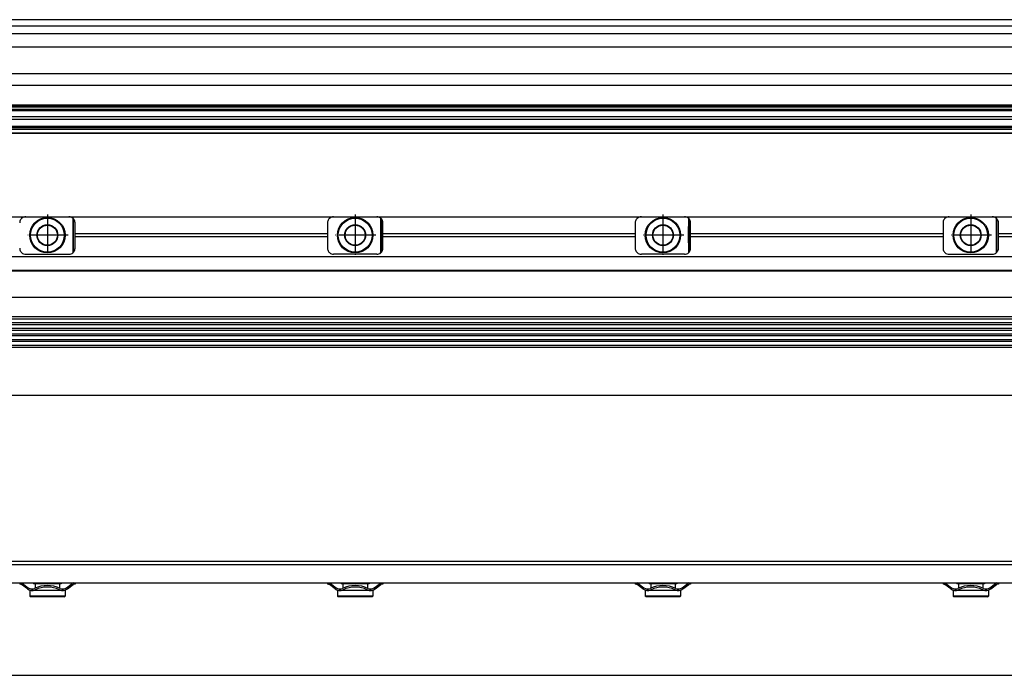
# Model space of a CAD drawing. Header units: millimetres. Extents: x -285 to 3669, y -217 to 203.
# Tile 20 of 21: x 2972 to 3292, y -94 to 119. Entities that reach past the tile are written whole.
import ezdxf

# ---------------------------------------------------------------- set-up
doc = ezdxf.new("R2010")
doc.units = ezdxf.units.MM
doc.linetypes.add('DOT_CENTER', pattern=[14, 12, -1, 0, -1])
doc.layers.add('1', color=7, linetype='Continuous')

# ---------------------------------------------------------------- blocks, each defined once
blk = doc.blocks.new('Regla_G-3040-VS4__20', base_point=(441.64, -8.55))
at = {"color": 7, "linetype": 'Continuous'}
for p, q in [((2887.6, 54.95), (2973.6, 54.95)), ((2973.6, 54.95), (2987.6, 54.95)), ((2987.6, 54.95), (3073.6, 54.95)), ((2988.97, 43.29), (2988.97, 54.41)), ((3073.6, 54.95), (3087.6, 54.95)), ((3087.6, 54.95), (3173.6, 54.95)), ((3088.97, 43.29), (3088.97, 54.41)), ((3173.6, 54.95), (3187.6, 54.95)), ((3187.6, 54.95), (3273.6, 54.95)), ((3188.95, 49.39), (3188.97, 54.41)), ((3273.6, 54.95), (3287.6, 54.95)), ((3287.6, 54.95), (3373.6, 54.95)), ((3288.95, 49.39), (3288.97, 54.41)), ((2989.13, 43.45), (2989.13, 54.24)), ((2989.6, 49.39), (2989.6, 52.95)), ((3071.6, 52.95), (3071.6, 49.39)), ((3089.13, 43.45), (3089.13, 54.24)), ((3089.6, 49.39), (3089.6, 52.95)), ((3171.6, 52.95), (3171.6, 49.39)), ((3189.13, 43.45), (3189.13, 54.24)), ((3189.6, 49.39), (3189.6, 52.95)), ((3271.6, 52.95), (3271.6, 49.39)), ((3289.13, 43.45), (3289.13, 54.24)), ((3289.6, 49.39), (3289.6, 52.95)), ((2989.6, 48.51), (2989.6, 49.39)), ((3071.6, 49.39), (2989.6, 49.39)), ((2989.6, 48.51), (3071.6, 48.51)), ((2989.6, 44.75), (2989.6, 48.51)), ((3071.6, 49.39), (3071.6, 48.51)), ((3071.6, 48.51), (3071.6, 44.75)), ((3089.6, 48.51), (3089.6, 49.39)), ((3171.6, 49.39), (3089.6, 49.39)), ((3089.6, 48.51), (3171.6, 48.51)), ((3089.6, 44.75), (3089.6, 48.51)), ((3171.6, 49.39), (3171.6, 48.51)), ((3171.6, 48.51), (3171.6, 44.75)), ((3188.97, 43.29), (3188.95, 49.39)), ((3271.6, 49.39), (3189.6, 49.39)), ((3189.6, 48.51), (3189.6, 49.39)), ((3189.6, 44.75), (3189.6, 48.51)), ((3189.6, 48.51), (3271.6, 48.51)), ((3271.6, 49.39), (3271.6, 48.51)), ((3271.6, 48.51), (3271.6, 44.75)), ((3288.97, 43.29), (3288.95, 49.39)), ((3289.6, 48.51), (3289.6, 49.39)), ((3371.6, 49.39), (3289.6, 49.39)), ((3289.6, 44.75), (3289.6, 48.51)), ((3289.6, 48.51), (3371.6, 48.51)), ((3593.62, 41.95), (458.58, 41.95)), ((2973.6, 42.75), (2987.6, 42.75)), ((3087.6, 42.75), (3073.6, 42.75)), ((3187.6, 42.75), (3173.6, 42.75)), ((3273.6, 42.75), (3287.6, 42.75)), ((458.58, 37.55), (3593.62, 37.55)), ((462.66, 37.37), (3589.55, 37.36)), ((456.08, 28.82), (3596.1, 28.81)), ((3593.62, 22.39), (458.58, 22.39)), ((3593.62, 21.71), (458.58, 21.71)), ((458.58, 20.56), (3593.62, 20.56)), ((3593.62, 19.88), (458.58, 19.88)), ((458.58, 18.73), (3593.62, 18.73)), ((3593.62, 18.04), (458.58, 18.04)), ((458.58, 16.89), (3593.62, 16.89)), ((3593.62, 16.21), (458.58, 16.21)), ((458.58, 15.06), (3593.62, 15.06)), ((3593.62, 14.38), (458.58, 14.38)), ((458.58, 13.23), (3593.62, 13.23)), ((458.58, 12.55), (3593.62, 12.55)), ((458.58, -3.05), (3593.62, -3.05))]:
    blk.add_line(p, q, dxfattribs=at)
for centre, radius in [((2980.6, 48.95), 5.75), ((2980.6, 48.95), 5.5), ((3080.6, 48.95), 5.75), ((3080.6, 48.95), 5.5), ((3180.6, 48.95), 5.75), ((3180.6, 48.95), 5.5), ((3280.6, 48.95), 5.75), ((3280.6, 48.95), 5.5), ((2980.6, 48.95), 3.4), ((2980.6, 48.95), 3.25), ((3080.6, 48.95), 3.4), ((3080.6, 48.95), 3.25), ((3180.6, 48.95), 3.4), ((3180.6, 48.95), 3.25), ((3280.6, 48.95), 3.4), ((3280.6, 48.95), 3.25)]:
    blk.add_circle(centre, radius, dxfattribs=at)
for centre, start, end in [((2973.6, 52.95), 133.1047, 146.4427), ((2973.6, 52.95), 90, 133.1047), ((2987.6, 52.95), 46.8953, 90), ((2987.6, 52.95), 40.3149, 46.8953), ((3073.6, 52.95), 133.1047, 146.4427), ((3073.6, 52.95), 90, 133.1047), ((3087.6, 52.95), 46.8953, 90), ((3087.6, 52.95), 40.3149, 46.8953), ((3173.6, 52.95), 133.1047, 146.4427), ((3173.6, 52.95), 90, 133.1047), ((3187.6, 52.95), 46.8953, 90), ((3187.6, 52.95), 40.3149, 46.8953), ((3273.6, 52.95), 133.1047, 146.4427), ((3273.6, 52.95), 90, 133.1047), ((3287.6, 52.95), 46.8953, 90), ((3287.6, 52.95), 40.3149, 46.8953), ((2973.6, 52.95), 146.4427, 180), ((2987.6, 52.95), 0, 40.3149), ((3073.6, 52.95), 146.4427, 180), ((3087.6, 52.95), 0, 40.3149), ((3173.6, 52.95), 146.4427, 180), ((3187.6, 52.95), 0, 40.3149), ((3273.6, 52.95), 146.4427, 180), ((3287.6, 52.95), 0, 40.3149), ((2973.6, 44.75), 180, 213.5573), ((2973.6, 44.75), 213.5573, 226.8953), ((2973.6, 44.75), 226.8953, 270), ((2987.6, 44.75), 270, 313.1047), ((2987.6, 44.75), 313.1047, 319.6851), ((2987.6, 44.75), 319.6851, 360), ((3073.6, 44.75), 180, 213.5573), ((3073.6, 44.75), 213.5573, 226.8953), ((3073.6, 44.75), 226.8953, 270), ((3087.6, 44.75), 270, 313.1047), ((3087.6, 44.75), 313.1047, 319.6851), ((3087.6, 44.75), 319.6851, 360), ((3173.6, 44.75), 180, 213.5573), ((3173.6, 44.75), 213.5573, 226.8953), ((3173.6, 44.75), 226.8953, 270), ((3187.6, 44.75), 270, 313.1047), ((3187.6, 44.75), 313.1047, 319.6851), ((3187.6, 44.75), 319.6851, 360), ((3273.6, 44.75), 180, 213.5573), ((3273.6, 44.75), 213.5573, 226.8953), ((3273.6, 44.75), 226.8953, 270), ((3287.6, 44.75), 270, 313.1047), ((3287.6, 44.75), 313.1047, 319.6851), ((3287.6, 44.75), 319.6851, 360)]:
    blk.add_arc(centre, 2, start, end, dxfattribs=at)
at = {"layer": '1', "color": 2, "linetype": 'DOT_CENTER'}
for p, q in [((2980.6, 55.7), (2980.6, 42.2)), ((3080.6, 55.7), (3080.6, 42.2)), ((3180.6, 55.7), (3180.6, 42.2)), ((3280.6, 55.7), (3280.6, 42.2)), ((2987.35, 48.95), (2973.85, 48.95)), ((3087.35, 48.95), (3073.85, 48.95)), ((3187.35, 48.95), (3173.85, 48.95)), ((3287.35, 48.95), (3273.85, 48.95))]:
    blk.add_line(p, q, dxfattribs=at)
blk = doc.blocks.new('Regla_serie_G-3040-VS4__21', base_point=(441.64, -30.05))
blk.add_blockref('Regla_G-3040-VS4__20', (441.64, -8.55))
blk = doc.blocks.new('A1', base_point=(626, 12.47))
blk.add_blockref('Regla_serie_G-3040-VS4__21', (441.64, -30.05))
blk = doc.blocks.new('Regla_G-3040-VS4__23', base_point=(441.64, -95))
at = {"color": 7, "linetype": 'Continuous'}
for p, q in [((3596.1, -57), (456.1, -57)), ((456.1, -58), (3596.1, -58)), ((2889.6, -64), (2971.6, -64)), ((2971.6, -64), (2972.25, -64)), ((2971.6, -64), (2971.6, -64.45)), ((2971.93, -64.45), (2971.6, -64.45)), ((2974.1, -65.95), (2972.23, -64.55)), ((2972.25, -64), (2976.1, -64)), ((2972.53, -64.15), (2974.4, -65.55)), ((2974.85, -66.5), (2974.85, -68.25)), ((2976.63, -66.5), (2974.85, -66.5)), ((2976.1, -64), (2976.1, -64.25)), ((2976.1, -64), (2985.1, -64)), ((2976.63, -64.25), (2976.1, -64.25)), ((2980.6, -64.25), (2976.63, -64.25)), ((2976.63, -64.25), (2976.63, -65.68)), ((2976.63, -66.23), (2976.63, -66.5)), ((2984.58, -66.5), (2976.63, -66.5)), ((2984.58, -64.25), (2980.6, -64.25)), ((2985.1, -64.25), (2984.58, -64.25)), ((2984.58, -64.25), (2984.58, -65.68)), ((2984.58, -66.23), (2984.58, -66.5)), ((2986.35, -66.5), (2984.58, -66.5)), ((2985.1, -64), (2985.1, -64.25)), ((2985.1, -64), (2988.95, -64)), ((2986.35, -66.5), (2986.35, -68.25)), ((2986.8, -65.55), (2988.67, -64.15)), ((2987.1, -65.95), (2988.97, -64.55)), ((2988.95, -64), (2989.6, -64)), ((2989.13, -64.45), (2988.97, -64.55)), ((2989.6, -64.45), (2989.13, -64.45)), ((2989.6, -64), (3071.6, -64)), ((2989.6, -64), (2989.6, -64.45)), ((3071.6, -64), (3071.6, -64.45)), ((3071.6, -64), (3072.25, -64)), ((3071.93, -64.45), (3071.6, -64.45)), ((3074.1, -65.95), (3072.23, -64.55)), ((3072.25, -64), (3076.1, -64)), ((3072.53, -64.15), (3074.4, -65.55)), ((3074.85, -66.5), (3074.85, -68.25)), ((3076.63, -66.5), (3074.85, -66.5)), ((3076.1, -64), (3085.1, -64)), ((3076.1, -64), (3076.1, -64.25)), ((3076.63, -64.25), (3076.1, -64.25)), ((3080.6, -64.25), (3076.63, -64.25)), ((3076.63, -64.25), (3076.63, -65.68)), ((3076.63, -66.23), (3076.63, -66.5)), ((3084.58, -66.5), (3076.63, -66.5)), ((3084.58, -64.25), (3080.6, -64.25)), ((3085.1, -64.25), (3084.58, -64.25)), ((3084.58, -64.25), (3084.58, -65.68)), ((3084.58, -66.23), (3084.58, -66.5)), ((3086.35, -66.5), (3084.58, -66.5)), ((3085.1, -64), (3085.1, -64.25)), ((3085.1, -64), (3088.95, -64)), ((3086.35, -66.5), (3086.35, -68.25)), ((3086.8, -65.55), (3088.67, -64.15)), ((3087.1, -65.95), (3088.97, -64.55)), ((3088.95, -64), (3089.6, -64)), ((3089.13, -64.45), (3088.97, -64.55)), ((3089.6, -64.45), (3089.13, -64.45)), ((3089.6, -64), (3171.6, -64)), ((3089.6, -64), (3089.6, -64.45)), ((3171.6, -64), (3172.25, -64)), ((3171.6, -64), (3171.6, -64.45)), ((3171.93, -64.45), (3171.6, -64.45)), ((3174.1, -65.95), (3172.23, -64.55)), ((3172.25, -64), (3176.1, -64)), ((3172.53, -64.15), (3174.4, -65.55)), ((3174.85, -66.5), (3174.85, -68.25)), ((3176.63, -66.5), (3174.85, -66.5)), ((3176.1, -64), (3176.1, -64.25)), ((3176.1, -64), (3185.1, -64)), ((3176.63, -64.25), (3176.1, -64.25)), ((3180.6, -64.25), (3176.63, -64.25)), ((3176.63, -64.25), (3176.63, -65.68)), ((3176.63, -66.23), (3176.63, -66.5)), ((3184.58, -66.5), (3176.63, -66.5)), ((3184.58, -64.25), (3180.6, -64.25)), ((3185.1, -64.25), (3184.58, -64.25)), ((3184.58, -64.25), (3184.58, -65.68)), ((3184.58, -66.23), (3184.58, -66.5)), ((3186.35, -66.5), (3184.58, -66.5)), ((3185.1, -64), (3185.1, -64.25)), ((3185.1, -64), (3188.95, -64)), ((3186.35, -66.5), (3186.35, -68.25)), ((3186.8, -65.55), (3188.67, -64.15)), ((3187.1, -65.95), (3188.97, -64.55)), ((3188.95, -64), (3189.6, -64)), ((3189.13, -64.45), (3188.97, -64.55)), ((3189.6, -64.45), (3189.13, -64.45)), ((3189.6, -64), (3271.6, -64)), ((3189.6, -64), (3189.6, -64.45)), ((3271.6, -64), (3272.25, -64)), ((3271.6, -64), (3271.6, -64.45)), ((3271.93, -64.45), (3271.6, -64.45)), ((3274.1, -65.95), (3272.23, -64.55)), ((3272.25, -64), (3276.1, -64)), ((3272.53, -64.15), (3274.4, -65.55)), ((3276.63, -66.5), (3274.85, -66.5)), ((3274.85, -66.5), (3274.85, -68.25)), ((3276.1, -64), (3285.1, -64)), ((3276.1, -64), (3276.1, -64.25)), ((3276.63, -64.25), (3276.1, -64.25)), ((3276.63, -64.25), (3276.63, -65.68)), ((3284.58, -64.25), (3276.63, -64.25)), ((3276.63, -66.23), (3276.63, -66.5)), ((3284.58, -66.5), (3276.63, -66.5)), ((3284.58, -64.25), (3284.58, -65.68)), ((3285.1, -64.25), (3284.58, -64.25)), ((3284.58, -66.23), (3284.58, -66.5)), ((3286.35, -66.5), (3284.58, -66.5)), ((3285.1, -64), (3288.95, -64)), ((3285.1, -64), (3285.1, -64.25)), ((3286.35, -66.5), (3286.35, -68.25)), ((3286.8, -65.55), (3288.67, -64.15)), ((3287.1, -65.95), (3288.97, -64.55)), ((3288.95, -64), (3289.6, -64)), ((3289.13, -64.45), (3288.97, -64.55)), ((3289.6, -64.45), (3289.13, -64.45)), ((3289.6, -64), (3371.6, -64)), ((3289.6, -64), (3289.6, -64.45)), ((2980.6, -68.25), (2974.85, -68.25)), ((2975.1, -68.5), (2974.85, -68.25)), ((2980.6, -68.5), (2975.1, -68.5)), ((2986.35, -68.25), (2980.6, -68.25)), ((2986.1, -68.5), (2980.6, -68.5)), ((2986.1, -68.5), (2986.35, -68.25)), ((3080.6, -68.25), (3074.85, -68.25)), ((3075.1, -68.5), (3074.85, -68.25)), ((3080.6, -68.5), (3075.1, -68.5)), ((3086.35, -68.25), (3080.6, -68.25)), ((3086.1, -68.5), (3080.6, -68.5)), ((3086.1, -68.5), (3086.35, -68.25)), ((3180.6, -68.25), (3174.85, -68.25)), ((3175.1, -68.5), (3174.85, -68.25)), ((3180.6, -68.5), (3175.1, -68.5)), ((3186.35, -68.25), (3180.6, -68.25)), ((3186.1, -68.5), (3180.6, -68.5)), ((3186.1, -68.5), (3186.35, -68.25)), ((3286.35, -68.25), (3274.85, -68.25)), ((3275.1, -68.5), (3274.85, -68.25)), ((3286.1, -68.5), (3275.1, -68.5)), ((3286.1, -68.5), (3286.35, -68.25)), ((543.46, -94), (3593.62, -94))]:
    blk.add_line(p, q, dxfattribs=at)
for centre, radius, start, end in [((2971.93, -64.95), 0.5, 53.1302, 90), ((2971.93, -64.95), 1, 53.1301, 71.8051), ((2975.6, -63.95), 2.5, 233.1301, 295.0781), ((2975.6, -63.95), 2, 233.1301, 295.1169), ((2980.6, -74.76), 9.91, 65.247, 114.753), ((2980.6, -74.76), 9.41, 65.256, 114.744), ((2985.6, -63.95), 2.5, 244.9219, 306.8699), ((2985.6, -63.95), 2, 244.8831, 306.8699), ((2989.27, -64.95), 1, 108.1949, 126.8699), ((3071.93, -64.95), 0.5, 53.1302, 90), ((3071.93, -64.95), 1, 53.1301, 71.8051), ((3075.6, -63.95), 2.5, 233.1301, 295.0781), ((3075.6, -63.95), 2, 233.1301, 295.1169), ((3080.6, -74.76), 9.91, 65.247, 114.753), ((3080.6, -74.76), 9.41, 65.256, 114.744), ((3085.6, -63.95), 2.5, 244.9219, 306.8699), ((3085.6, -63.95), 2, 244.8831, 306.8699), ((3089.27, -64.95), 1, 108.1948, 126.8699), ((3171.93, -64.95), 0.5, 53.1302, 90), ((3171.93, -64.95), 1, 53.1301, 71.8051), ((3175.6, -63.95), 2.5, 233.1301, 295.0781), ((3175.6, -63.95), 2, 233.1301, 295.1169), ((3180.6, -74.76), 9.91, 65.247, 114.753), ((3180.6, -74.76), 9.41, 65.256, 114.744), ((3185.6, -63.95), 2.5, 244.9219, 306.8699), ((3185.6, -63.95), 2, 244.8831, 306.8699), ((3189.27, -64.95), 1, 108.1949, 126.8699), ((3271.93, -64.95), 0.5, 53.1302, 90), ((3271.93, -64.95), 1, 53.1301, 71.8052), ((3275.6, -63.95), 2.5, 233.1301, 295.0781), ((3275.6, -63.95), 2, 233.1301, 295.117), ((3280.6, -74.76), 9.91, 65.247, 114.753), ((3280.6, -74.76), 9.41, 65.256, 114.744), ((3285.6, -63.95), 2.5, 244.922, 306.8699), ((3285.6, -63.95), 2, 244.883, 306.8699), ((3289.27, -64.95), 1, 108.1948, 126.8699)]:
    blk.add_arc(centre, radius, start, end, dxfattribs=at)
blk = doc.blocks.new('Regla_serie_G-3040-VS4__24', base_point=(441.64, -95))
blk.add_blockref('Regla_G-3040-VS4__23', (441.64, -95))
blk = doc.blocks.new('B1', base_point=(626, -76))
blk.add_blockref('Regla_serie_G-3040-VS4__24', (441.64, -95))
blk = doc.blocks.new('Regla_G-3040-VS4__35', base_point=(441.64, 81.95))
at = {"color": 7, "linetype": 'Continuous'}
for p, q in [((3593.62, 118.95), (543.46, 118.95)), ((559.08, 116.95), (3595.42, 116.95)), ((559.08, 114.43), (3589.48, 114.43)), ((559.08, 110.15), (3596.12, 110.15)), ((568.83, 101.45), (3596.12, 101.45)), ((3596.1, 97.53), (568.83, 97.53)), ((3596.1, 91.23), (555.08, 91.23)), ((3596.1, 91.01), (555.08, 91.01)), ((3596.1, 90.97), (555.08, 90.97)), ((555.08, 90.63), (3596.1, 90.63)), ((555.08, 89.85), (3596.1, 89.85)), ((555.08, 89.46), (3596.12, 89.46)), ((3596.12, 87.45), (555.08, 87.45)), ((555.08, 86.68), (3589.6, 86.68)), ((3596.12, 83.25), (456.1, 83.25)), ((543.46, 83.95), (3593.42, 83.96)), ((554.26, 84.38), (3589.6, 84.38)), ((456.1, 82.25), (3596.12, 82.25)), ((3596.1, 81.95), (456.1, 81.95))]:
    blk.add_line(p, q, dxfattribs=at)
blk = doc.blocks.new('Regla_serie_G-3040-VS4__36', base_point=(441.64, 81.95))
blk.add_blockref('Regla_G-3040-VS4__35', (441.64, 81.95))
blk = doc.blocks.new('E1', base_point=(626, 100.95))
blk.add_blockref('Regla_serie_G-3040-VS4__36', (441.64, 81.95))

msp = doc.modelspace()

# ---------------------------------------------------------------- block references
for name, p in [('E1', (626, 100.95)), ('A1', (626, 12.47)), ('B1', (626, -76))]:
    msp.add_blockref(name, p)

doc.saveas('drawing.dxf')
